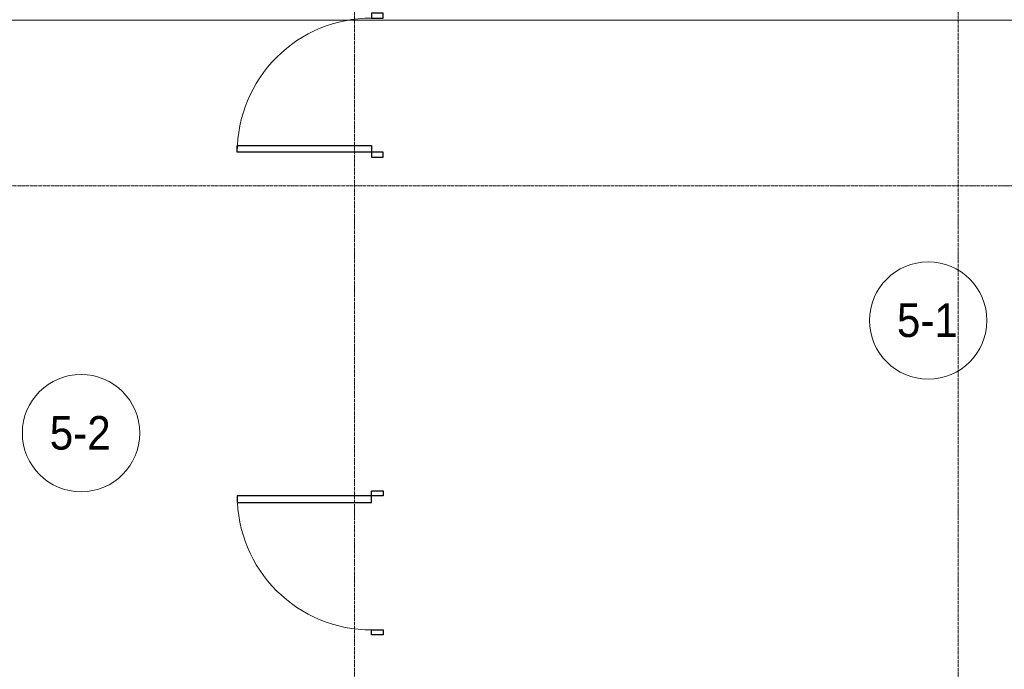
# Model space of a CAD drawing. Header units: millimetres. Extents: x 5617 to 103266, y 7718 to 198901.
# Tile 5 of 51: x 29736 to 35609, y 60415 to 64290. Entities that reach past the tile are written whole.
import ezdxf

# ---------------------------------------------------------------- set-up
doc = ezdxf.new("R2010")
doc.units = ezdxf.units.MM
doc.linetypes.add('ADSK_Линия сетки', pattern=[25, 20, -2.5, 0, -2.5])
doc.linetypes.add('Линия сетки', pattern=[25, 20, -2.5, 0, -2.5])
for name, color, linetype, lineweight in [('Двери', 7, 'Continuous', 18), ('Марки помещений', 7, 'Continuous', 20), ('Оси', 7, 'Continuous', 9), ('Форма', 7, 'Continuous', 18)]:
    doc.layers.add(name, color=color, linetype=linetype, lineweight=lineweight)
doc.styles.add('Arial_3', font='arial.ttf', dxfattribs={"width": 0.9, "height": 200})

# ---------------------------------------------------------------- blocks, each defined once
blk = doc.blocks.new('A_DOR_Door - Вн_3_Одинарная_900x2100-2944716-МКСС_K1_L15__47_700_')
at = {"layer": 'Двери', "color": 253, "lineweight": 30, "true_color": 0xaaaaaa}
for p, q in [((-400, 50), (-400, 850)), ((-400, 850), (-360, 850)), ((-400, 50), (-400, 850)), ((-360, 850), (-360, 50)), ((-430, 50), (-430, -20)), ((-400, 50), (-430, 50)), ((-360, 50), (-400, 50)), ((-400, -20), (-400, 50)), ((430, 50), (400, 50)), ((400, 50), (400, -20)), ((430, -20), (430, 50)), ((-430, -20), (-400, -20)), ((400, -20), (430, -20))]:
    blk.add_line(p, q, dxfattribs=at)
at = {"layer": 'Двери', "color": 254, "lineweight": 9, "true_color": 0xd4d4d4}
blk.add_arc((-400, 50), 800, 360, 90, dxfattribs=at)
blk = doc.blocks.new('A_DOR_Door - Вн_3_Одинарная_900x2100-2944626-МКСС_K1_L15__47_700_')
at = {"layer": 'Двери', "color": 253, "lineweight": 30, "true_color": 0xaaaaaa}
for p, q in [((-430, 20), (-400, 20)), ((-430, -50), (-430, 20)), ((-400, 20), (-400, -50)), ((400, -50), (400, 20)), ((400, 20), (430, 20)), ((430, 20), (430, -50)), ((-400, -50), (-430, -50)), ((-400, -50), (-400, -850)), ((-360, -50), (-400, -50)), ((-400, -50), (-400, -850)), ((-360, -850), (-360, -50)), ((430, -50), (400, -50)), ((-400, -850), (-360, -850))]:
    blk.add_line(p, q, dxfattribs=at)
at = {"layer": 'Двери', "color": 254, "lineweight": 9, "true_color": 0xd4d4d4}
blk.add_arc((-400, -50), 800, 270, 0, dxfattribs=at)
blk = doc.blocks.new('135_SLK_K1_AR_rvt-1-МКСС_K1_L15__47_700_')
at = {"layer": 'Двери', "color": 253, "lineweight": 18, "true_color": 0xaaaaaa}
for name, p, rotation in [('A_DOR_Door - Вн_3_Одинарная_900x2100-2944716-МКСС_K1_L15__47_700_', (18100, 63900), 89.99999999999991), ('A_DOR_Door - Вн_3_Одинарная_900x2100-2944626-МКСС_K1_L15__47_700_', (18100, 61050), 269.9999999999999)]:
    blk.add_blockref(name, p, dxfattribs=dict(at, rotation=rotation))
blk = doc.blocks.new('135_SLK_K1_AR_FCD_rvt-1-МКСС_K1_L15__47_700_')
at = {"layer": 'Форма', "color": 253, "lineweight": 9, "true_color": 0xaaaaaa}
blk.add_line((44115, 64287.7), (13904.7, 64287.7), dxfattribs=at)
blk = doc.blocks.new('050_Марка_Помещение - Номер-620969-МКСС_K1_L15__47_700_')
at = {"layer": 'Марки помещений'}
blk.add_circle((0, 0), 3.5, dxfattribs=at)

msp = doc.modelspace()

# ---------------------------------------------------------------- linework, layer by layer
at = {"layer": 'Оси', "linetype": 'Линия сетки'}
for p, q in [((31734, 57340.2), (31734, 78150)), ((35334, 57340.2), (35334, 78150))]:
    msp.add_line(p, q, dxfattribs=at)
at = {"layer": 'Оси', "linetype": 'ADSK_Линия сетки'}
msp.add_line((71384, 63300), (25496.4, 63300), dxfattribs=at)

# ---------------------------------------------------------------- block references
at = {"lineweight": 5}
for name in ['135_SLK_K1_AR_FCD_rvt-1-МКСС_K1_L15__47_700_', '135_SLK_K1_AR_rvt-1-МКСС_K1_L15__47_700_']:
    msp.add_blockref(name, (13784, 0), dxfattribs=at)
at = {"layer": 'Марки помещений', "xscale": 99.99999999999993, "yscale": 99.99999999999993, "zscale": 99.99999999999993}
for p in [(35155.1, 62496), (30102.4, 61824.3)]:
    msp.add_blockref('050_Марка_Помещение - Номер-620969-МКСС_K1_L15__47_700_', p, dxfattribs=at)

# ---------------------------------------------------------------- texts
at = {"layer": 'Марки помещений', "lineweight": 9, "char_height": 200, "width": 447.342, "attachment_point": 1, "style": 'Arial_3'}
for s, insert in [('5-1', (34968.6, 62597.7)), ('5-2', (29915.8, 61926))]:
    msp.add_mtext(s, dxfattribs=dict(at, insert=insert))

doc.saveas('drawing.dxf')
